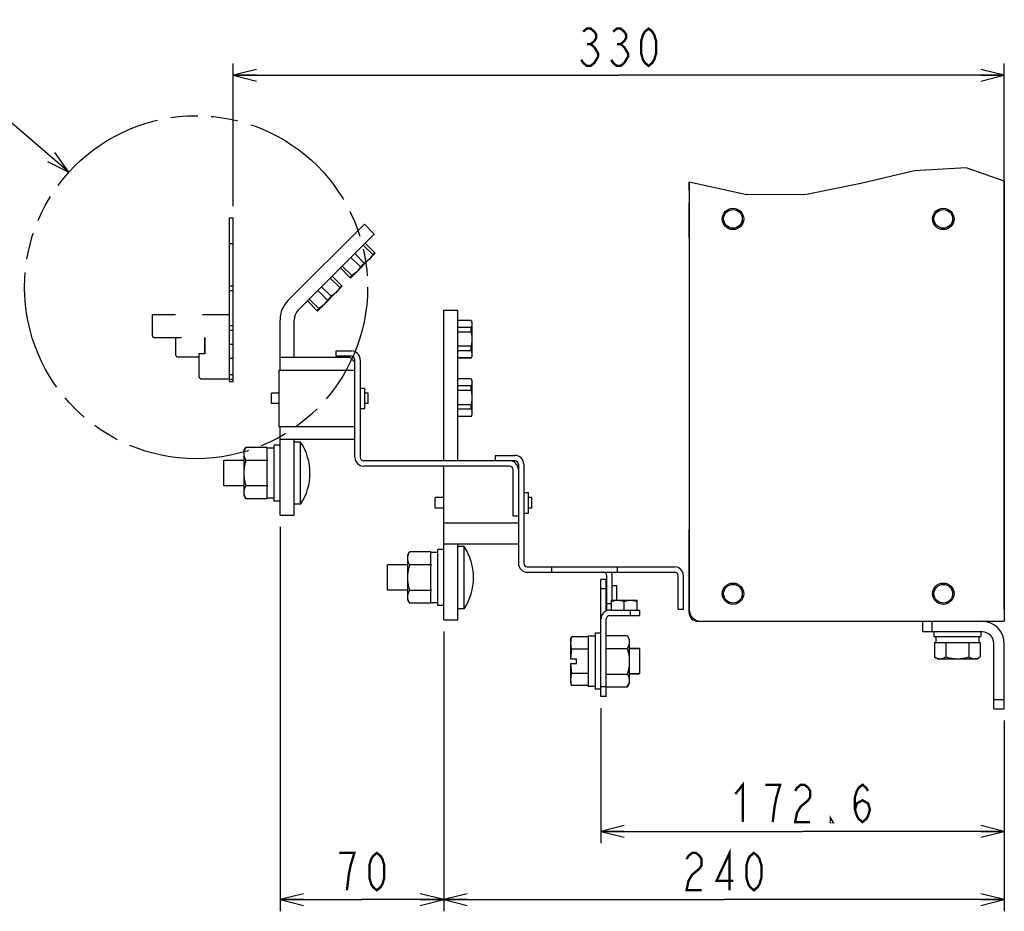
# Model space of a CAD drawing. Extents: x 31 to 410, y 34 to 287.
# Tile 30 of 34: x 316 to 401, y 52 to 128. Entities that reach past the tile are written whole.
import ezdxf

# ---------------------------------------------------------------- set-up
doc = ezdxf.new("R2010")
doc.units = 0
doc.header["$LTSCALE"] = 23.1
doc.linetypes.add('HIDDEN', pattern=[0.2, 0.1, -0.1])
doc.linetypes.add('PHANTOM', pattern=[0.8, 0.45, -0.05, 0.1, -0.05, 0.1, -0.05])
doc.layers.get('0').update_dxf_attribs({"linetype": 'CONTINUOUS'})
for name, color, linetype in [('ALL_AXIS', 7, 'CONTINUOUS'), ('ALL_DIM', 7, 'CONTINUOUS'), ('ALL_FEATURES', 7, 'CONTINUOUS'), ('ALL_NOTE', 7, 'CONTINUOUS'), ('DEFAULT_3', 7, 'PHANTOM')]:
    doc.layers.add(name, color=color, linetype=linetype)
doc.dimstyles.get("Standard").update_dxf_attribs({"dimtxt": 2.5, "dimasz": 2.5, "dimexe": 1.25, "dimexo": 0.625, "dimtad": 1, "dimcen": 2.5, "dimazin": 3, "dimtfac": 1, "dimtmove": 0, "dimatfit": 3})

# ---------------------------------------------------------------- blocks, each defined once
blk = doc.blocks.new('_OPEN')
at = {"color": 0, "linetype": 'BYBLOCK'}
for p, q in [((0, 0), (-1, 0.25)), ((-1, -0.25), (0, 0)), ((-1, 0), (0, 0))]:
    blk.add_line(p, q, dxfattribs=at)
blk = doc.blocks.new('*D24')
at = {"layer": 'ALL_DIM', "color": 2, "linetype": 'CONTINUOUS'}
for p, q in [((366.066, 69.333), (366.066, 57.77)), ((400.586, 68.253), (400.586, 57.77)), ((366.066, 58.77), (383.326, 58.77)), ((400.586, 58.77), (383.326, 58.77))]:
    blk.add_line(p, q, dxfattribs=at)
at = {"layer": 'ALL_DIM', "color": 2, "linetype": 'CONTINUOUS', "xscale": 2, "yscale": 2, "zscale": 2, "rotation": 180}
blk.add_blockref('_OPEN', (366.066, 58.77), dxfattribs=at)
at = {"layer": 'ALL_DIM', "color": 2, "linetype": 'CONTINUOUS', "xscale": 2, "yscale": 2, "zscale": 2}
blk.add_blockref('_OPEN', (400.586, 58.77), dxfattribs=at)
blk = doc.blocks.new('*D25')
at = {"layer": 'ALL_DIM', "color": 2, "linetype": 'CONTINUOUS'}
for p, q in [((352.606, 75.893), (352.606, 51.936)), ((400.586, 68.253), (400.586, 51.936)), ((352.606, 52.936), (376.596, 52.936)), ((400.586, 52.936), (376.596, 52.936))]:
    blk.add_line(p, q, dxfattribs=at)
at = {"layer": 'ALL_DIM', "color": 2, "linetype": 'CONTINUOUS', "xscale": 2, "yscale": 2, "zscale": 2, "rotation": 180}
blk.add_blockref('_OPEN', (352.606, 52.936), dxfattribs=at)
at = {"layer": 'ALL_DIM', "color": 2, "linetype": 'CONTINUOUS', "xscale": 2, "yscale": 2, "zscale": 2}
blk.add_blockref('_OPEN', (400.586, 52.936), dxfattribs=at)
blk = doc.blocks.new('*D26')
at = {"layer": 'ALL_DIM', "color": 2, "linetype": 'CONTINUOUS'}
for p, q in [((334.586, 112.273), (334.586, 124.48)), ((400.586, 77.753), (400.586, 124.48)), ((334.586, 123.48), (367.586, 123.48)), ((400.586, 123.48), (367.586, 123.48))]:
    blk.add_line(p, q, dxfattribs=at)
at = {"layer": 'ALL_DIM', "color": 2, "linetype": 'CONTINUOUS', "xscale": 2, "yscale": 2, "zscale": 2, "rotation": 180}
blk.add_blockref('_OPEN', (334.586, 123.48), dxfattribs=at)
at = {"layer": 'ALL_DIM', "color": 2, "linetype": 'CONTINUOUS', "xscale": 2, "yscale": 2, "zscale": 2}
blk.add_blockref('_OPEN', (400.586, 123.48), dxfattribs=at)
blk = doc.blocks.new('*D29')
at = {"layer": 'ALL_DIM', "color": 2, "linetype": 'CONTINUOUS'}
for p, q in [((338.606, 84.833), (338.606, 51.936)), ((352.606, 75.893), (352.606, 51.936)), ((338.606, 52.936), (345.606, 52.936)), ((352.606, 52.936), (345.606, 52.936))]:
    blk.add_line(p, q, dxfattribs=at)
at = {"layer": 'ALL_DIM', "color": 2, "linetype": 'CONTINUOUS', "xscale": 2, "yscale": 2, "zscale": 2, "rotation": 180}
blk.add_blockref('_OPEN', (338.606, 52.936), dxfattribs=at)
at = {"layer": 'ALL_DIM', "color": 2, "linetype": 'CONTINUOUS', "xscale": 2, "yscale": 2, "zscale": 2}
blk.add_blockref('_OPEN', (352.606, 52.936), dxfattribs=at)

msp = doc.modelspace()

# ---------------------------------------------------------------- linework, layer by layer
at = {"color": 7, "linetype": 'CONTINUOUS'}
for p, q in [((397.322, 115.548), (392.887, 115.309)), ((400.586, 114.417), (397.322, 115.548)), ((392.887, 115.309), (388.312, 114.229)), ((378.541, 113.257), (373.616, 114.321)), ((388.312, 114.229), (383.661, 113.271)), ((383.661, 113.271), (378.541, 113.257)), ((366.966, 78.553), (369.166, 78.553)), ((366.966, 77.713), (366.966, 78.553)), ((368.066, 77.713), (368.066, 78.454)), ((369.166, 77.713), (369.166, 78.553)), ((366.526, 75.526), (368.317, 75.526)), ((368.317, 75.526), (368.486, 75.233)), ((368.486, 75.232), (368.486, 71.433)), ((366.526, 74.429), (368.317, 74.429)), ((366.526, 72.236), (368.317, 72.236)), ((366.526, 71.139), (368.317, 71.139)), ((368.317, 71.139), (368.486, 71.433))]:
    msp.add_line(p, q, dxfattribs=at)
for points in [[(366.966, 78.454), (367.247, 78.528), (367.516, 78.553)], [(367.516, 78.553), (367.695, 78.541), (367.878, 78.508), (368.066, 78.454)], [(368.066, 78.454), (368.347, 78.528), (368.616, 78.553)], [(368.616, 78.553), (368.795, 78.541), (368.978, 78.508), (369.166, 78.454)], [(368.317, 75.526), (368.41, 75.338), (368.467, 75.157), (368.486, 74.978)], [(368.486, 74.978), (368.467, 74.799), (368.41, 74.618), (368.317, 74.429)], [(368.317, 74.429), (368.41, 74.053), (368.467, 73.691), (368.486, 73.333)], [(368.486, 73.333), (368.467, 72.974), (368.41, 72.612), (368.317, 72.236)], [(368.317, 72.236), (368.41, 72.048), (368.467, 71.866), (368.486, 71.687)], [(368.486, 71.687), (368.467, 71.508), (368.41, 71.327), (368.317, 71.139)]]:
    msp.add_lwpolyline(points, dxfattribs=at)
at = {"layer": 'ALL_AXIS', "color": 3, "linetype": 'CONTINUOUS'}
msp.add_line((373.606, 110.593), (373.606, 112.573), dxfattribs=at)
at = {"layer": 'ALL_AXIS', "color": 7, "linetype": 'CONTINUOUS'}
for p, q in [((373.606, 112.573), (373.626, 112.573)), ((334.266, 97.273), (334.266, 111.273)), ((334.266, 111.273), (334.586, 111.273)), ((334.586, 97.273), (334.586, 111.273)), ((334.266, 109.073), (334.586, 109.073)), ((346.752, 108.253), (344.631, 106.132)), ((334.266, 105.473), (334.586, 105.473)), ((343.924, 105.425), (341.802, 103.303)), ((334.266, 105.073), (334.586, 105.073)), ((334.266, 102.073), (334.586, 102.073)), ((354.959, 102.509), (355.026, 102.393)), ((355.026, 102.393), (355.026, 99.393)), ((334.266, 101.673), (334.586, 101.673)), ((334.266, 100.473), (334.586, 100.473)), ((334.266, 99.273), (334.586, 99.273)), ((354.959, 99.276), (355.026, 99.393)), ((334.266, 97.873), (334.586, 97.873)), ((334.266, 97.473), (334.586, 97.473)), ((334.266, 97.273), (334.586, 97.273)), ((354.959, 97.509), (355.026, 97.393)), ((355.026, 97.393), (355.026, 94.393)), ((337.866, 95.385), (337.866, 96.281)), ((338.506, 96.281), (337.866, 96.281)), ((345.466, 96.713), (345.866, 96.713)), ((345.866, 94.953), (345.866, 96.713)), ((346.146, 96.281), (345.866, 96.281)), ((346.146, 95.385), (346.146, 96.281)), ((338.506, 95.385), (337.866, 95.385)), ((346.146, 95.385), (345.866, 95.385)), ((345.466, 94.953), (345.866, 94.953)), ((354.959, 94.276), (355.026, 94.393)), ((340.366, 92.093), (339.806, 92.093)), ((340.366, 86.773), (340.366, 92.093)), ((335.506, 91.333), (335.676, 91.626)), ((335.506, 91.333), (335.506, 87.533)), ((337.506, 91.626), (335.676, 91.626)), ((338.106, 91.583), (337.506, 91.583)), ((337.506, 90.586), (337.506, 91.57)), ((338.106, 87.033), (338.106, 91.833)), ((338.606, 91.833), (338.106, 91.833)), ((333.806, 88.346), (333.806, 90.519)), ((335.506, 90.519), (333.806, 90.519)), ((337.506, 90.529), (335.676, 90.529)), ((337.506, 88.449), (337.506, 90.416)), ((335.506, 88.346), (333.806, 88.346)), ((337.506, 88.336), (335.676, 88.336)), ((337.506, 87.295), (337.506, 88.279)), ((359.466, 87.773), (359.866, 87.773)), ((359.866, 86.013), (359.866, 87.773)), ((335.506, 87.533), (335.676, 87.239)), ((337.506, 87.239), (335.676, 87.239)), ((338.106, 87.283), (337.506, 87.283)), ((338.606, 87.033), (338.106, 87.033)), ((351.866, 86.445), (351.866, 87.341)), ((352.606, 87.341), (351.866, 87.341)), ((360.146, 87.341), (359.866, 87.341)), ((360.146, 86.445), (360.146, 87.341)), ((340.366, 86.773), (339.806, 86.773)), ((352.606, 86.445), (351.866, 86.445)), ((359.466, 86.013), (359.866, 86.013)), ((360.146, 86.445), (359.866, 86.445)), ((349.506, 82.393), (349.676, 82.686)), ((351.506, 82.686), (349.676, 82.686)), ((352.106, 82.643), (351.506, 82.643)), ((351.506, 81.646), (351.506, 82.63)), ((352.106, 78.093), (352.106, 82.893)), ((352.606, 82.893), (352.106, 82.893)), ((354.366, 83.153), (353.806, 83.153)), ((354.366, 77.833), (354.366, 83.153)), ((349.506, 82.393), (349.506, 78.593)), ((347.806, 79.406), (347.806, 81.579)), ((349.506, 81.579), (347.806, 81.579)), ((351.506, 81.589), (349.676, 81.589)), ((351.506, 79.509), (351.506, 81.476)), ((349.506, 79.406), (347.806, 79.406)), ((351.506, 79.396), (349.676, 79.396)), ((351.506, 78.355), (351.506, 79.339)), ((367.026, 79.813), (367.426, 79.813)), ((367.426, 78.553), (367.426, 79.813)), ((349.506, 78.593), (349.676, 78.299)), ((351.506, 78.299), (349.676, 78.299)), ((352.106, 78.343), (351.506, 78.343)), ((352.606, 78.093), (352.106, 78.093)), ((354.366, 77.833), (353.806, 77.833)), ((373.606, 77.732), (373.627, 77.732)), ((394.566, 75.853), (394.566, 75.453)), ((398.566, 75.853), (398.566, 75.453)), ((363.466, 75.133), (363.541, 75.411)), ((363.466, 75.132), (363.466, 74.891)), ((364.966, 75.411), (363.541, 75.411)), ((365.566, 75.483), (364.966, 75.483)), ((364.966, 75.483), (364.966, 71.183)), ((366.066, 75.733), (365.566, 75.733)), ((365.566, 75.733), (365.566, 70.933)), ((394.566, 75.453), (398.566, 75.453)), ((394.726, 75.453), (394.726, 74.953)), ((398.406, 75.453), (398.406, 74.953)), ((364.966, 74.372), (363.541, 74.372)), ((368.486, 74.419), (369.366, 74.419)), ((369.366, 74.419), (369.366, 72.246)), ((394.603, 74.953), (394.603, 73.704)), ((394.767, 74.953), (395.433, 74.953)), ((395.585, 74.953), (395.585, 73.704)), ((395.891, 74.953), (397.241, 74.953)), ((397.548, 74.953), (397.548, 73.704)), ((397.7, 74.953), (398.365, 74.953)), ((398.529, 74.953), (398.529, 73.704)), ((394.866, 73.553), (394.603, 73.704)), ((394.866, 73.553), (398.266, 73.553)), ((398.266, 73.553), (398.529, 73.704)), ((363.466, 71.774), (363.475, 71.602)), ((363.466, 71.774), (363.466, 71.533)), ((364.966, 72.293), (363.541, 72.293)), ((368.486, 72.246), (369.366, 72.246)), ((363.466, 71.533), (363.541, 71.254)), ((364.966, 71.254), (363.541, 71.254)), ((365.566, 71.183), (364.966, 71.183)), ((366.066, 70.933), (365.566, 70.933))]:
    msp.add_line(p, q, dxfattribs=at)
at = {"layer": 'ALL_AXIS', "color": 8, "linetype": 'HIDDEN'}
for p, q in [((327.666, 102.993), (327.666, 101.233)), ((334.266, 102.993), (327.666, 102.993)), ((327.866, 101.033), (332.166, 101.033)), ((329.666, 101.033), (329.666, 99.573)), ((332.166, 99.653), (332.166, 101.033)), ((331.666, 99.653), (331.666, 97.713)), ((332.166, 99.653), (331.666, 99.653)), ((329.866, 99.373), (331.666, 99.373)), ((331.866, 97.513), (334.266, 97.513))]:
    msp.add_line(p, q, dxfattribs=at)
at = {"layer": 'ALL_AXIS', "color": 7, "linetype": 'CONTINUOUS'}
for points in [[(335.676, 91.626), (335.615, 91.512), (335.568, 91.402), (335.534, 91.293), (335.513, 91.186), (335.506, 91.078)], [(335.506, 91.078), (335.513, 90.97), (335.534, 90.863), (335.568, 90.754), (335.615, 90.644), (335.676, 90.529)], [(335.676, 90.529), (335.616, 90.302), (335.568, 90.081), (335.534, 89.865), (335.513, 89.649), (335.506, 89.433)], [(335.506, 89.433), (335.513, 89.215), (335.534, 88.999), (335.569, 88.782), (335.616, 88.562), (335.676, 88.336)], [(335.676, 88.336), (335.615, 88.221), (335.568, 88.111), (335.534, 88.002), (335.513, 87.895), (335.506, 87.787)], [(335.506, 87.787), (335.513, 87.679), (335.534, 87.572), (335.568, 87.463), (335.615, 87.353), (335.676, 87.239)], [(349.676, 82.686), (349.615, 82.572), (349.568, 82.462), (349.534, 82.353), (349.513, 82.246), (349.506, 82.138)], [(349.506, 82.138), (349.513, 82.03), (349.534, 81.923), (349.568, 81.814), (349.615, 81.704), (349.676, 81.589)], [(349.676, 81.589), (349.616, 81.362), (349.568, 81.141), (349.534, 80.925), (349.513, 80.709), (349.506, 80.493)], [(349.506, 80.493), (349.513, 80.275), (349.534, 80.059), (349.569, 79.842), (349.616, 79.622), (349.676, 79.396)], [(349.676, 79.396), (349.615, 79.281), (349.568, 79.171), (349.534, 79.062), (349.513, 78.955), (349.506, 78.847)], [(349.506, 78.847), (349.513, 78.739), (349.534, 78.632), (349.568, 78.523), (349.615, 78.413), (349.676, 78.299)], [(363.541, 75.411), (363.5, 75.234), (363.475, 75.063), (363.466, 74.891)], [(363.466, 74.891), (363.475, 74.72), (363.5, 74.549), (363.541, 74.372)], [(394.603, 73.704), (394.731, 73.638), (394.853, 73.591), (394.974, 73.562), (395.094, 73.553)], [(395.094, 73.553), (395.19, 73.559), (395.287, 73.577), (395.384, 73.608), (395.482, 73.65), (395.585, 73.704)], [(395.585, 73.704), (395.838, 73.639), (396.082, 73.592), (396.324, 73.562), (396.566, 73.553)], [(396.566, 73.553), (396.809, 73.562), (397.051, 73.592), (397.296, 73.639), (397.548, 73.704)], [(397.548, 73.704), (397.675, 73.638), (397.798, 73.591), (397.918, 73.562), (398.038, 73.553)], [(398.038, 73.553), (398.135, 73.559), (398.231, 73.577), (398.328, 73.608), (398.427, 73.65), (398.529, 73.704)], [(363.541, 72.293), (363.5, 72.116), (363.475, 71.945), (363.466, 71.774)], [(363.475, 71.602), (363.5, 71.431), (363.541, 71.254)]]:
    msp.add_lwpolyline(points, dxfattribs=at)
for centre in [(377.366, 111.193), (395.366, 111.193), (377.366, 79.113), (395.366, 79.113)]:
    msp.add_circle(centre, 0.8, dxfattribs=at)
at = {"layer": 'ALL_AXIS', "color": 8, "linetype": 'HIDDEN'}
for centre in [(327.866, 101.233), (329.866, 99.573), (331.866, 97.713)]:
    msp.add_arc(centre, 0.2, 180, 270, dxfattribs=at)
at = {"layer": 'ALL_AXIS', "color": 7, "linetype": 'CONTINUOUS'}
for centre in [(336.344, 89.433), (350.344, 80.493)]:
    msp.add_arc(centre, 4.822, 326.52248, 33.47752, dxfattribs=at)
at = {"layer": 'ALL_DIM', "color": 2, "linetype": 'CONTINUOUS', "const_width": 0.2}
for points in [[(364.546, 127.213), (364.866, 127.48), (365.186, 127.48), (365.506, 127.213), (365.666, 126.947), (365.666, 126.68), (365.506, 126.413), (365.186, 126.147), (365.506, 125.88)], [(367.106, 127.213), (367.426, 127.48), (367.746, 127.48), (368.066, 127.213), (368.226, 126.947), (368.226, 126.68), (368.066, 126.413), (367.746, 126.147), (368.066, 125.88), (368.226, 125.613), (368.386, 125.347), (368.386, 125.08), (368.066, 124.547)], [(370.146, 124.28), (369.826, 124.547), (369.666, 124.813), (369.506, 125.347), (369.506, 126.413), (369.666, 126.947), (369.826, 127.213), (370.146, 127.48), (370.466, 127.213), (370.626, 126.947), (370.786, 126.413), (370.786, 125.347), (370.626, 124.813), (370.466, 124.547), (370.146, 124.28)], [(364.866, 126.147), (365.186, 126.147)], [(365.506, 125.88), (365.826, 125.347), (365.826, 125.08)], [(367.426, 126.147), (367.746, 126.147)], [(365.826, 125.08), (365.506, 124.547), (365.186, 124.28), (364.866, 124.28), (364.546, 124.547), (364.386, 124.813)], [(368.066, 124.547), (367.746, 124.28), (367.426, 124.28), (367.106, 124.547), (366.946, 124.813)], [(377.566, 61.97), (378.206, 62.77), (378.206, 59.57)], [(380.766, 59.57), (380.926, 60.903), (381.086, 61.703), (381.246, 62.237), (381.406, 62.77), (380.126, 62.77)], [(382.686, 62.237), (382.846, 62.503), (383.166, 62.77), (383.486, 62.77), (383.806, 62.503), (383.966, 62.237), (383.966, 61.703), (383.806, 61.437)], [(387.806, 60.637), (387.966, 61.17), (388.446, 61.437), (388.926, 61.17), (389.086, 60.637), (388.926, 60.103), (388.766, 59.837), (388.446, 59.57), (388.126, 59.837), (387.966, 60.103), (387.806, 60.637), (387.806, 61.703), (387.966, 62.237), (388.126, 62.503), (388.446, 62.77), (388.766, 62.503), (388.926, 62.237)], [(383.806, 61.437), (383.166, 60.903), (382.846, 60.37), (382.686, 59.57), (383.966, 59.57)], [(385.886, 59.57), (385.726, 59.57), (385.726, 59.837), (385.886, 59.57)], [(377.076, 53.736), (377.076, 56.936), (375.956, 54.536), (377.396, 54.536)], [(344.326, 53.736), (344.486, 55.07), (344.646, 55.87), (344.806, 56.403), (344.966, 56.936), (343.686, 56.936)], [(346.886, 53.736), (346.566, 54.003), (346.406, 54.27), (346.246, 54.803), (346.246, 55.87), (346.406, 56.403), (346.566, 56.67), (346.886, 56.936), (347.206, 56.67), (347.366, 56.403), (347.526, 55.87), (347.526, 54.803), (347.366, 54.27), (347.206, 54.003), (346.886, 53.736)], [(373.396, 56.403), (373.556, 56.67), (373.876, 56.936), (374.196, 56.936), (374.516, 56.67), (374.676, 56.403), (374.676, 55.87), (374.516, 55.603)], [(379.156, 53.736), (378.836, 54.003), (378.676, 54.27), (378.516, 54.803), (378.516, 55.87), (378.676, 56.403), (378.836, 56.67), (379.156, 56.936), (379.476, 56.67), (379.636, 56.403), (379.796, 55.87), (379.796, 54.803), (379.636, 54.27), (379.476, 54.003), (379.156, 53.736)], [(374.516, 55.603), (373.876, 55.07), (373.556, 54.536), (373.396, 53.736), (374.676, 53.736)]]:
    msp.add_lwpolyline(points, dxfattribs=at)
at = {"layer": 'ALL_FEATURES', "color": 3, "linetype": 'CONTINUOUS'}
for p, q in [((373.616, 113.653), (373.616, 114.321)), ((373.626, 114.319), (373.626, 77.753)), ((400.586, 114.417), (400.586, 76.753)), ((373.616, 113.653), (373.626, 113.653)), ((373.606, 112.793), (373.606, 112.573)), ((345.819, 110.742), (339.309, 104.233)), ((373.606, 109.593), (373.606, 110.593)), ((352.606, 90.493), (352.606, 103.393)), ((338.606, 99.333), (338.606, 102.535)), ((343.406, 99.893), (344.706, 99.893)), ((345.466, 99.133), (345.466, 90.793)), ((338.606, 85.833), (338.606, 92.333)), ((358.246, 90.493), (345.766, 90.493)), ((357.006, 90.953), (358.706, 90.953)), ((359.466, 90.193), (359.466, 81.713)), ((359.006, 89.733), (359.006, 86.393)), ((373.606, 77.513), (373.606, 84.613)), ((352.606, 76.893), (352.606, 83.393)), ((359.766, 81.413), (372.366, 81.413)), ((366.066, 70.333), (366.066, 80.333)), ((367.026, 78.553), (367.026, 80.653)), ((373.126, 77.753), (373.126, 80.653)), ((366.826, 77.713), (369.366, 77.713)), ((374.366, 76.753), (393.586, 76.753)), ((398.686, 76.753), (400.586, 76.753)), ((398.686, 75.853), (393.586, 75.853)), ((399.686, 69.253), (399.686, 74.853))]:
    msp.add_line(p, q, dxfattribs=at)
at = {"layer": 'ALL_FEATURES', "color": 7, "linetype": 'CONTINUOUS'}
for p, q in [((373.626, 112.793), (373.606, 112.793)), ((345.819, 110.742), (346.667, 109.894)), ((373.606, 110.593), (373.626, 110.593)), ((346.667, 109.894), (340.158, 103.384)), ((373.606, 109.593), (373.626, 109.593)), ((346.543, 108.138), (345.727, 108.954)), ((346.752, 108.253), (345.889, 109.116)), ((345.482, 107.078), (344.667, 107.893)), ((345.806, 107.402), (344.991, 108.217)), ((346.543, 108.138), (346.705, 108.3)), ((344.746, 106.341), (343.93, 107.157)), ((345.806, 107.402), (345.482, 107.078)), ((343.924, 105.425), (343.061, 106.287)), ((343.768, 106.994), (344.631, 106.132)), ((344.583, 106.179), (344.746, 106.341)), ((342.978, 104.573), (342.162, 105.389)), ((343.714, 105.31), (342.899, 106.125)), ((343.714, 105.31), (343.876, 105.472)), ((342.654, 104.249), (341.838, 105.065)), ((342.978, 104.573), (342.654, 104.249)), ((340.94, 104.166), (341.802, 103.303)), ((341.917, 103.513), (341.102, 104.328)), ((341.755, 103.351), (341.917, 103.513)), ((352.606, 103.393), (353.806, 103.393)), ((353.806, 90.493), (353.806, 103.393)), ((339.806, 99.333), (339.806, 102.535)), ((354.959, 102.509), (353.806, 102.509)), ((354.959, 102.492), (353.806, 102.492)), ((354.959, 102.509), (354.959, 102.492)), ((354.959, 101.891), (353.806, 101.891)), ((354.959, 101.494), (353.806, 101.494)), ((354.959, 101.494), (354.959, 101.891)), ((354.959, 100.291), (353.806, 100.291)), ((354.959, 99.894), (354.959, 100.291)), ((343.406, 99.433), (343.406, 99.893)), ((344.706, 99.433), (343.406, 99.433)), ((354.959, 99.894), (353.806, 99.894)), ((338.606, 98.233), (338.606, 99.333)), ((344.606, 99.333), (338.606, 99.333)), ((345.006, 98.933), (344.606, 99.333)), ((345.006, 90.793), (345.006, 99.133)), ((354.959, 99.293), (353.806, 99.293)), ((354.959, 99.276), (353.806, 99.276)), ((354.959, 99.293), (354.959, 99.276)), ((338.506, 98.233), (338.506, 93.433)), ((338.506, 98.233), (345.006, 98.233)), ((354.959, 97.509), (353.806, 97.509)), ((354.959, 97.492), (353.806, 97.492)), ((354.959, 97.509), (354.959, 97.492)), ((354.959, 96.891), (353.806, 96.891)), ((354.959, 96.494), (353.806, 96.494)), ((354.959, 96.494), (354.959, 96.891)), ((354.959, 95.291), (353.806, 95.291)), ((354.959, 94.894), (354.959, 95.291)), ((354.959, 94.894), (353.806, 94.894)), ((354.959, 94.293), (353.806, 94.293)), ((354.959, 94.276), (353.806, 94.276)), ((354.959, 94.293), (354.959, 94.276)), ((338.506, 93.433), (345.006, 93.433)), ((338.606, 92.333), (338.606, 93.433)), ((338.606, 92.333), (345.006, 92.333)), ((339.806, 85.833), (339.806, 92.333)), ((337.506, 91.626), (337.506, 91.583)), ((337.506, 90.586), (337.506, 90.416)), ((357.006, 90.953), (357.006, 90.493)), ((358.706, 90.493), (358.246, 90.493)), ((359.006, 90.193), (359.006, 89.733)), ((358.246, 90.033), (345.766, 90.033)), ((352.606, 83.393), (352.606, 90.033)), ((358.546, 85.793), (358.546, 89.733)), ((359.006, 89.993), (358.922, 90.077)), ((337.506, 88.449), (337.506, 88.279)), ((337.506, 87.283), (337.506, 87.239)), ((359.006, 86.393), (359.006, 81.713)), ((338.606, 85.833), (339.806, 85.833)), ((352.606, 85.193), (359.006, 85.193)), ((358.546, 85.793), (359.006, 85.793)), ((373.606, 84.613), (373.626, 84.613)), ((373.606, 83.613), (373.626, 83.613)), ((351.506, 82.686), (351.506, 82.643)), ((352.606, 83.393), (359.006, 83.393)), ((353.806, 76.893), (353.806, 83.393)), ((351.506, 81.646), (351.506, 81.476)), ((359.766, 80.953), (372.366, 80.953)), ((361.866, 80.953), (361.866, 81.413)), ((367.466, 81.413), (367.466, 80.953)), ((366.526, 80.333), (366.066, 80.333)), ((366.526, 77.648), (366.526, 80.333)), ((366.566, 77.662), (366.566, 80.653)), ((372.666, 77.753), (372.666, 80.653)), ((351.506, 79.509), (351.506, 79.339)), ((366.526, 79.533), (366.066, 79.533)), ((351.506, 78.343), (351.506, 78.299)), ((366.966, 78.253), (366.566, 78.253)), ((368.566, 77.713), (368.566, 77.253)), ((369.366, 77.713), (369.366, 77.253)), ((373.126, 77.753), (372.666, 77.753)), ((352.606, 76.893), (353.806, 76.893)), ((366.526, 70.333), (366.526, 76.953)), ((366.826, 77.253), (369.366, 77.253)), ((373.656, 77.513), (373.606, 77.513)), ((374.366, 76.788), (374.366, 76.753)), ((374.45, 76.77), (374.45, 76.753)), ((393.586, 76.753), (398.686, 76.753)), ((393.586, 76.753), (393.586, 75.853)), ((394.386, 76.753), (394.386, 75.853)), ((363.466, 74.891), (363.466, 73.533)), ((369.366, 74.419), (368.486, 74.419)), ((394.603, 74.953), (394.767, 74.953)), ((395.433, 74.953), (395.891, 74.953)), ((397.241, 74.953), (397.7, 74.953)), ((398.365, 74.953), (398.529, 74.953)), ((400.586, 69.253), (400.586, 74.853)), ((363.469, 73.533), (363.966, 73.533)), ((363.966, 73.133), (363.966, 73.533)), ((363.466, 73.133), (363.466, 71.774)), ((363.469, 73.133), (363.966, 73.133)), ((369.366, 72.246), (368.486, 72.246)), ((366.526, 71.133), (366.066, 71.133)), ((366.526, 70.333), (366.066, 70.333)), ((399.686, 70.053), (400.586, 70.053)), ((399.686, 69.253), (400.586, 69.253))]:
    msp.add_line(p, q, dxfattribs=at)
at = {"layer": 'ALL_FEATURES', "color": 8, "linetype": 'HIDDEN'}
for p, q in [((327.666, 102.673), (327.666, 101.333)), ((327.866, 101.033), (329.226, 101.033)), ((329.666, 101.033), (329.666, 99.673)), ((332.166, 101.033), (332.166, 99.653)), ((329.866, 99.373), (331.066, 99.373)), ((331.666, 99.373), (331.666, 97.913)), ((331.866, 97.513), (333.966, 97.513))]:
    msp.add_line(p, q, dxfattribs=at)
at = {"layer": 'ALL_FEATURES', "color": 7, "linetype": 'CONTINUOUS'}
for points in [[(346.543, 108.138), (346.445, 107.988), (346.338, 107.85), (346.222, 107.723)], [(345.482, 107.078), (345.384, 106.927), (345.277, 106.789), (345.161, 106.662)], [(346.222, 107.723), (346.095, 107.606), (345.956, 107.5), (345.806, 107.402)], [(345.161, 106.662), (345.034, 106.546), (344.896, 106.439), (344.746, 106.341)], [(343.393, 104.894), (343.266, 104.778), (343.128, 104.671), (342.978, 104.573)], [(343.714, 105.31), (343.616, 105.16), (343.51, 105.021), (343.393, 104.894)], [(342.333, 103.834), (342.206, 103.717), (342.067, 103.611), (341.917, 103.513)], [(342.654, 104.249), (342.555, 104.099), (342.449, 103.961), (342.333, 103.834)], [(354.959, 102.492), (354.996, 102.391), (355.019, 102.291), (355.026, 102.192)], [(355.026, 102.192), (355.019, 102.092), (354.996, 101.992), (354.959, 101.891)], [(354.959, 101.494), (354.996, 101.291), (355.019, 101.091), (355.026, 100.893)], [(355.026, 100.893), (355.019, 100.694), (354.996, 100.494), (354.959, 100.291)], [(354.959, 99.894), (354.996, 99.793), (355.019, 99.693), (355.026, 99.593)], [(355.026, 99.593), (355.019, 99.494), (354.996, 99.394), (354.959, 99.293)], [(354.959, 97.492), (354.996, 97.391), (355.019, 97.291), (355.026, 97.192)], [(355.026, 97.192), (355.019, 97.092), (354.996, 96.992), (354.959, 96.891)], [(354.959, 96.494), (354.996, 96.291), (355.019, 96.091), (355.026, 95.893)], [(355.026, 95.893), (355.019, 95.694), (354.996, 95.494), (354.959, 95.291)], [(354.959, 94.894), (354.996, 94.793), (355.019, 94.693), (355.026, 94.593)], [(355.026, 94.593), (355.019, 94.494), (354.996, 94.394), (354.959, 94.293)], [(363.541, 74.372), (363.507, 74.087), (363.483, 73.809), (363.469, 73.533)], [(363.469, 73.133), (363.483, 72.854), (363.507, 72.576), (363.541, 72.293)]]:
    msp.add_lwpolyline(points, dxfattribs=at)
at = {"layer": 'ALL_FEATURES', "color": 3, "linetype": 'CONTINUOUS'}
msp.add_lwpolyline([(374.45, 76.753), (374.494, 76.758), (374.499, 76.761)], dxfattribs=at)
for centre in [(377.366, 111.193), (395.366, 111.193), (377.366, 79.113), (395.366, 79.113)]:
    msp.add_circle(centre, 0.915, dxfattribs=at)
for centre, radius, start, end in [((374.366, 112.793), 0.76, 167.20157, 180), ((341.006, 102.535), 2.4, 135, 180), ((344.706, 99.133), 0.76, 0, 90), ((345.766, 90.793), 0.3, 180, 270), ((358.246, 89.733), 0.76, 0, 90), ((358.706, 90.193), 0.76, 0, 90), ((359.766, 81.713), 0.3, 180, 270), ((366.266, 80.653), 0.76, 0, 23.28306), ((372.366, 80.653), 0.76, 0, 90), ((366.826, 76.953), 0.76, 90, 180), ((374.626, 77.753), 1, 180, 270), ((374.366, 77.513), 0.76, 180, 270), ((398.686, 74.853), 1, 0, 90)]:
    msp.add_arc(centre, radius, start, end, dxfattribs=at)
at = {"layer": 'ALL_FEATURES', "color": 7, "linetype": 'CONTINUOUS'}
for centre, radius, start, end in [((341.006, 102.535), 1.2, 135, 180), ((344.706, 99.133), 0.3, 0, 90), ((345.766, 90.793), 0.76, 180, 270), ((358.706, 90.193), 0.3, 0, 90), ((358.246, 89.733), 0.3, 0, 90), ((359.766, 81.713), 0.76, 180, 270), ((366.266, 80.653), 0.3, 0, 90), ((372.366, 80.653), 0.3, 0, 90), ((366.826, 76.953), 0.3, 90, 180), ((398.686, 74.853), 1.9, 0, 90)]:
    msp.add_arc(centre, radius, start, end, dxfattribs=at)
at = {"layer": 'ALL_FEATURES', "color": 8, "linetype": 'HIDDEN'}
for centre in [(327.866, 101.233), (329.866, 99.573), (331.866, 97.713)]:
    msp.add_arc(centre, 0.2, 180, 270, dxfattribs=at)
at = {"layer": 'ALL_NOTE', "color": 2, "linetype": 'CONTINUOUS'}
msp.add_line((320.536, 115.188), (295.494, 136.641), dxfattribs=at)
msp.add_lwpolyline([(318.692, 116.11), (320.536, 115.188), (319.342, 116.869)], dxfattribs=at)
at = {"layer": 'DEFAULT_3', "color": 8, "linetype": 'PHANTOM'}
msp.add_circle((331.418, 105.342), 14.675, dxfattribs=at)

# ---------------------------------------------------------------- dimensions: what is measured, and where the dimension line sits
at = {"layer": 'ALL_DIM', "color": 2, "linetype": 'CONTINUOUS'}
for base, p1, p2, picture, middle in [((334.586, 123.48), (400.586, 77.753), (334.586, 112.273), '*D26', (363.746, 124.28)), ((338.606, 52.936), (352.606, 75.893), (338.606, 84.833), '*D29', (343.046, 53.736)), ((352.606, 52.936), (400.586, 68.253), (352.606, 75.893), '*D25', (372.756, 53.736)), ((366.066, 58.77), (400.586, 68.253), (366.066, 69.333), '*D24', (376.926, 59.57))]:
    dim = msp.add_linear_dim(base=base, p1=p1, p2=p2, angle=180, dimstyle='Standard', dxfattribs=at)
    dim.commit()
    dim.dimension.update_dxf_attribs({"geometry": picture, "text_midpoint": middle, "dimtype": 128})

doc.saveas('drawing.dxf')
